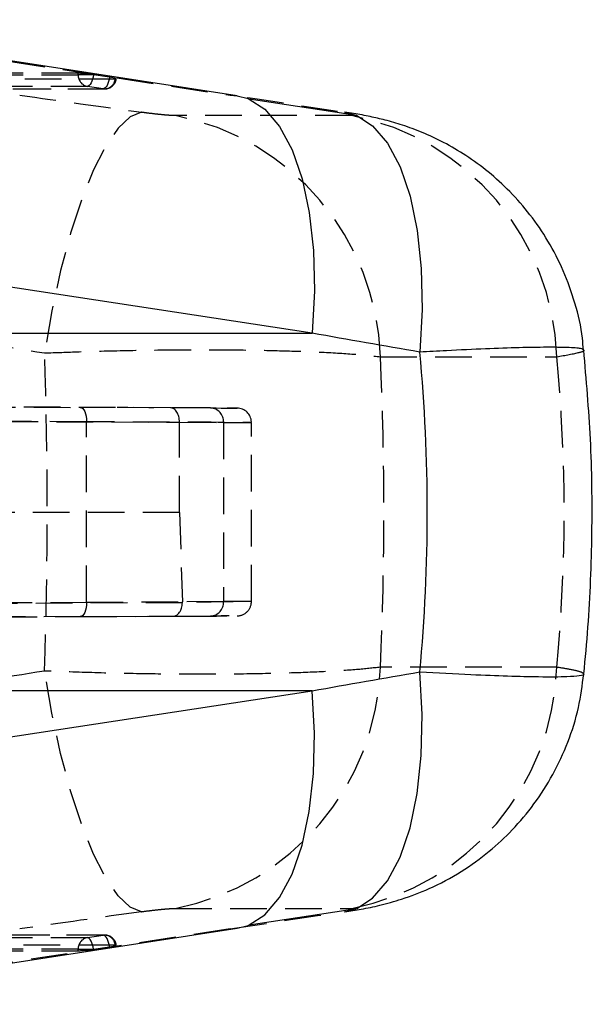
# Model space of a CAD drawing. Extents: x 30 to 368, y 7 to 290.
# Tile 11 of 13: x 336 to 356, y 136 to 170. Entities that reach past the tile are written whole.
import ezdxf

# ---------------------------------------------------------------- set-up
doc = ezdxf.new("R2010")
doc.units = 0
doc.linetypes.add('HIDDEN', pattern=[1.905, 1.27, -0.635])
doc.layers.get('0').update_dxf_attribs({"linetype": 'CONTINUOUS'})

msp = doc.modelspace()

# ---------------------------------------------------------------- linework, layer by layer
at = {"color": 7, "linetype": 'HIDDEN'}
for p, q in [((326.6781, 170.4683), (343.781, 167.8544)), ((338.5105, 168.6127), (331.5244, 168.6066)), ((331.5244, 168.5543), (338.5105, 168.5604)), ((338.5105, 168.5604), (338.5105, 168.6127)), ((339.0255, 168.5604), (338.5105, 168.5604)), ((339.5952, 168.4743), (339.0426, 168.5579)), ((332.8527, 168.4114), (339.7948, 168.4175)), ((338.828, 168.1583), (331.8419, 168.1522)), ((332.4385, 168.0687), (339.3806, 168.0747)), ((332.4892, 168.0648), (339.4313, 168.0709)), ((339.3806, 168.0747), (338.828, 168.1583)), ((343.781, 167.8544), (344.0291, 167.8356)), ((347.9953, 167.1451), (341.8791, 167.1451)), ((348.9891, 158.7876), (355.1052, 158.7876)), ((341.7065, 157.0205), (238.7061, 157.4699)), ((238.7021, 156.9699), (342.0235, 156.5191)), ((325.5405, 157.0914), (338.5848, 157.0343)), ((341.7083, 157.0205), (341.7065, 157.0205)), ((343.1002, 157.0144), (341.7083, 157.0205)), ((338.801, 156.5343), (325.6551, 156.5918)), ((338.801, 150.2842), (338.801, 156.5343)), ((342.0235, 156.5211), (343.5504, 156.5144)), ((342.0235, 156.5191), (342.0235, 156.5211)), ((342.0235, 153.3935), (342.0235, 156.5191)), ((343.5504, 156.5144), (343.5504, 150.3041)), ((344.517, 150.308), (344.517, 156.5105)), ((342.0235, 153.3935), (325.6551, 153.396)), ((342.0235, 153.3935), (342.1254, 150.2979)), ((342.1253, 150.265), (238.6444, 149.8134)), ((326.1187, 150.2287), (338.801, 150.2842)), ((343.5504, 150.3041), (342.1254, 150.2979)), ((238.6636, 149.3484), (341.8089, 149.7985)), ((338.5848, 149.7842), (326.0065, 149.7292)), ((341.8089, 149.7985), (341.8108, 149.7985)), ((341.8108, 149.7985), (343.1002, 149.8041)), ((355.1052, 148.0309), (348.9891, 148.0309)), ((341.8791, 139.6734), (347.9953, 139.6734)), ((343.781, 138.9641), (326.6781, 136.3502)), ((343.781, 138.9641), (344.0291, 138.9829)), ((331.8419, 138.6663), (338.828, 138.6602)), ((339.3806, 138.7438), (332.4385, 138.7498)), ((339.4313, 138.7476), (332.4892, 138.7537)), ((338.828, 138.6602), (339.3806, 138.7438)), ((338.5105, 138.2581), (331.5244, 138.2642)), ((331.5244, 138.2119), (338.5105, 138.2058)), ((339.7948, 138.401), (332.8527, 138.4071)), ((338.5105, 138.2581), (339.0255, 138.2581)), ((338.5105, 138.2058), (338.5105, 138.2581)), ((339.0426, 138.2606), (339.5952, 138.3442))]:
    msp.add_line(p, q, dxfattribs=at)
at = {"color": 7, "linetype": 'CONTINUOUS'}
for p, q in [((344.0291, 167.8356), (326.9262, 170.4495)), ((348.1735, 167.1447), (344.4415, 167.7162)), ((346.6273, 159.6017), (329.5243, 162.2156)), ((329.6243, 159.6017), (346.6273, 159.6017)), ((329.5243, 144.6029), (346.6273, 147.2168)), ((346.6273, 147.2168), (329.6243, 147.2168)), ((344.4415, 139.1023), (348.1735, 139.6738)), ((326.9262, 136.369), (344.0291, 138.9829))]:
    msp.add_line(p, q, dxfattribs=at)
at = {"color": 7, "linetype": 'HIDDEN', "flags": 128}
for points in [[(339.0426, 168.5579), (339.0295, 168.4799), (339.0105, 168.405), (338.9866, 168.3361), (338.9586, 168.2756), (338.9275, 168.2259), (338.8945, 168.189), (338.8609, 168.1661), (338.828, 168.1583)], [(339.5952, 168.4743), (339.582, 168.3964), (339.5631, 168.3215), (339.5392, 168.2525), (339.5111, 168.192), (339.4801, 168.1424), (339.4471, 168.1054), (339.4135, 168.0826), (339.3806, 168.0747)], [(339.7948, 168.4175), (339.8216, 168.4186), (339.8329, 168.4219), (339.8284, 168.4272), (339.8083, 168.4343), (339.7732, 168.4429), (339.7247, 168.4527), (339.6646, 168.4633), (339.5952, 168.4743)], [(340.7104, 167.2595), (340.3117, 167.1031), (339.8935, 166.7107), (339.467, 166.0928), (339.0435, 165.2657), (338.6341, 164.2514), (338.2498, 163.0767), (337.9008, 161.773), (337.5963, 160.3747), (337.3443, 158.9189)], [(338.5848, 157.0343), (338.6273, 157.0246), (338.6681, 156.996), (338.7056, 156.9497), (338.7384, 156.8876), (338.7653, 156.8118), (338.7851, 156.7255), (338.7972, 156.6318), (338.801, 156.5343)], [(338.801, 150.2842), (338.7972, 150.1867), (338.7851, 150.093), (338.7653, 150.0067), (338.7384, 149.9309), (338.7056, 149.8688), (338.6681, 149.8225), (338.6273, 149.7939), (338.5848, 149.7842)], [(340.7104, 139.559), (340.3117, 139.7154), (339.8935, 140.1078), (339.467, 140.7257), (339.0435, 141.5528), (338.6341, 142.5671), (338.2498, 143.7418), (337.9008, 145.0455), (337.5963, 146.4438), (337.3443, 147.8996)], [(339.0426, 138.2606), (339.0295, 138.3386), (339.0105, 138.4135), (338.9866, 138.4824), (338.9586, 138.5429), (338.9275, 138.5926), (338.8945, 138.6295), (338.8609, 138.6524), (338.828, 138.6602)], [(339.5952, 138.3442), (339.582, 138.4221), (339.5631, 138.497), (339.5392, 138.566), (339.5111, 138.6265), (339.4801, 138.6761), (339.4471, 138.7131), (339.4135, 138.7359), (339.3806, 138.7438)], [(339.5952, 138.3442), (339.6646, 138.3552), (339.7247, 138.3658), (339.7732, 138.3756), (339.8083, 138.3842), (339.8284, 138.3913), (339.8329, 138.3966), (339.8216, 138.3999), (339.7948, 138.401)]]:
    msp.add_lwpolyline(points, dxfattribs=at)
at = {"color": 7, "linetype": 'CONTINUOUS', "flags": 128}
for points in [[(344.0291, 167.8356), (344.4042, 167.7318), (344.4418, 167.716)], [(347.7478, 167.2671), (348.1365, 167.1603), (348.1738, 167.1445)], [(347.7507, 139.5518), (348.1365, 139.6582), (348.1738, 139.674)], [(344.0291, 138.9829), (344.4042, 139.0867), (344.4418, 139.1025)]]:
    msp.add_lwpolyline(points, dxfattribs=at)
at = {"color": 8, "linetype": 'CONTINUOUS', "flags": 128}
for points in [[(344.4418, 167.716), (344.9799, 167.3675), (345.4925, 166.7714), (345.9281, 165.9595), (346.2749, 164.954), (346.5235, 163.782), (346.6672, 162.4752), (346.7021, 161.0691), (346.6273, 159.6017)], [(348.1738, 167.1445), (348.7169, 166.7913), (349.2331, 166.1877), (349.671, 165.3662), (350.0185, 164.3493), (350.2663, 163.1647), (350.4073, 161.8451), (350.4379, 160.4265), (350.3571, 158.9479)], [(348.1738, 139.674), (348.7169, 140.0272), (349.2331, 140.6308), (349.671, 141.4523), (350.0185, 142.4692), (350.2663, 143.6538), (350.4073, 144.9734), (350.4379, 146.392), (350.3571, 147.8706)], [(344.4418, 139.1025), (344.9799, 139.451), (345.4925, 140.0471), (345.9281, 140.859), (346.2749, 141.8645), (346.5235, 143.0365), (346.6672, 144.3433), (346.7021, 145.7494), (346.6273, 147.2168)]]:
    msp.add_lwpolyline(points, dxfattribs=at)
at = {"color": 7, "linetype": 'HIDDEN'}
for centre, radius, start, end in [((338.9052, 168.5456), 0.395, 177.85331, 258.72845), ((338.1533, 162.6731), 5.9516, 81.40602, 81.57268), ((339.4203, 168.4484), 0.3758, 263.94028, 355.28211), ((339.4309, 168.4769), 0.406, 270.04999, 352.32875), ((340.1888, 158.504), 8.8049, 1.84619, 78.93155), ((346.3049, 158.504), 8.8049, 1.8463, 78.93156), ((343.0732, 156.5375), 0.4778, 357.23974, 86.75978), ((344.017, 156.5105), 0.5, 2.08693, 89.75), ((343.0732, 150.281), 0.4778, 273.24022, 2.76026), ((344.017, 150.308), 0.5, 270.25, 1.27118), ((340.1888, 148.3145), 8.8049, 281.06845, 358.15381), ((346.3049, 148.3145), 8.8049, 281.06844, 358.1537), ((338.9052, 138.2729), 0.395, 101.27155, 182.14669), ((339.4203, 138.3701), 0.3758, 4.71789, 96.05972), ((339.4309, 138.3416), 0.406, 7.67125, 89.95001), ((338.1533, 144.1454), 5.9516, 278.42732, 278.59398)]:
    msp.add_arc(centre, radius, start, end, dxfattribs=at)
for centre, major_axis, ratio, start_param, end_param in [((338.8783, 168.5566), (0.406, -0.051), 0.0579541, 1.2071142, 2.7117281), ((401.7816, 162.4582), (443.0935, -61.8055), 0.0083073, 4.5656365, 4.5752784), ((352.6249, 162.4582), (403.6701, -61.7888), 0.0097879, 1.5849712, 1.5942049), ((400.6496, 153.4093), (443.2347, -70.9043), 0.0102601, 4.5610728, 4.5707147), ((306.1983, 153.4093), (0, 71.05), 0.4396914, 4.6347644, 4.7900135), ((306.1983, 153.4093), (0, 71.05), 0.6039954, 4.636618, 4.78816), ((265.4708, 153.4093), (89.8923, 0), 0.79039, 6.2074143, 6.3589563), ((334.3692, 157.0526), (9.65, -0.0421), 0.0000152, 5.8432166, 7.4018889), ((341.7061, 156.5205), (0.0022, 0.5), 0.6347787, 4.7163178, 6.2831599), ((334.367, 156.5526), (10.15, -0.0421), 0.0000144, 5.8432166, 7.4018889), ((334.367, 150.2659), (10.15, 0.0421), 0.0000144, 5.1644818, 6.723154), ((341.8086, 150.2985), (-0.0022, 0.5), 0.6346844, 3.1416181, 4.6425809), ((341.5726, 150.2974), (0.5488, -0.0768), 0.9002202, 0.0892133, 0.1550926), ((334.3692, 149.7659), (9.65, 0.0421), 0.0000152, 5.1644817, 6.723154), ((400.6496, 153.4093), (443.2347, 70.9043), 0.0102601, 1.7124706, 1.7221125), ((401.7816, 144.3603), (443.0935, 61.8055), 0.0083073, 1.7079069, 1.7175488), ((352.6249, 144.3603), (403.6701, 61.7888), 0.0097879, 4.6889804, 4.6982141), ((338.8783, 138.2619), (0.406, 0.051), 0.0579541, 3.5714572, 5.0760711)]:
    msp.add_ellipse(centre, major_axis=major_axis, ratio=ratio, start_param=start_param, end_param=end_param, dxfattribs=at)
at = {"color": 7, "linetype": 'CONTINUOUS'}
for centre, major_axis, ratio, start_param, end_param in [((351.4929, 153.4093), (403.95, -70.8609), 0.0128234, 1.5758575, 1.5850912), ((265.4708, 153.4093), (85.1454, 0), 0.8344547, 6.2051526, 6.3612181), ((351.4929, 153.4093), (403.95, 70.8609), 0.0128234, 4.6980941, 4.7073278)]:
    msp.add_ellipse(centre, major_axis=major_axis, ratio=ratio, start_param=start_param, end_param=end_param, dxfattribs=at)
at = {"color": 7, "linetype": 'HIDDEN'}
for points, knots in [([(341.8791, 167.1451), (341.8749, 167.1451), (341.8224, 167.1452), (341.6809, 167.1517), (341.4313, 167.1729), (341.1426, 167.2034), (340.9044, 167.2326), (340.7503, 167.2539), (340.7104, 167.2595)], [0, 0, 0, 0, 0.0210036, 0.2596025, 0.4981518, 0.658262, 0.9113254, 1, 1, 1, 1]), ([(337.3443, 158.9189), (337.7414, 158.9344), (338.7102, 158.9721), (340.2944, 159.0114), (342.1954, 159.0358), (343.993, 159.0313), (345.6083, 159.0005), (346.9431, 158.952), (348.1205, 158.8827), (348.6995, 158.8193), (348.9891, 158.7876)], [0, 0, 0, 0, 0.0873921, 0.2132496, 0.3391061, 0.4988418, 0.6188024, 0.7387623, 0.869381, 1, 1, 1, 1]), ([(355.1052, 158.7876), (355.4028, 158.8405), (355.8934, 158.9276), (356.0839, 158.9984), (356.038, 159.0187), (356.0335, 159.0207)], [0, 0, 0, 0, 0.5811764, 0.9582892, 1, 1, 1, 1]), ([(348.9891, 148.0309), (348.7281, 148.0018), (348.2029, 147.9433), (347.1182, 147.8757), (345.7788, 147.8219), (344.2351, 147.7905), (342.5481, 147.7829), (340.8457, 147.7977), (339.0848, 147.8342), (337.9245, 147.8778), (337.3443, 147.8996)], [0, 0, 0, 0, 0.119087, 0.239639, 0.3601912, 0.5011314, 0.6234677, 0.745804, 0.8729018, 1, 1, 1, 1]), ([(356.0402, 147.7972), (356.0217, 147.8184), (355.983, 147.8626), (355.634, 147.9436), (355.2601, 148.0053), (355.1052, 148.0309)], [0, 0, 0, 0, 0.3484917, 0.7300195, 1, 1, 1, 1]), ([(340.7104, 139.559), (340.7157, 139.5598), (340.8304, 139.5759), (341.0662, 139.6064), (341.3543, 139.638), (341.6055, 139.6607), (341.7745, 139.6719), (341.8531, 139.6731), (341.8791, 139.6734)], [0, 0, 0, 0, 0.0119331, 0.2564514, 0.5011451, 0.6418708, 0.8812539, 1, 1, 1, 1])]:
    msp.add_open_spline(points, degree=3, knots=knots, dxfattribs=at)
at = {"color": 7, "linetype": 'CONTINUOUS'}
for points, knots in [([(356.028, 159.0204), (356.02, 159.1568), (355.9875, 159.7072), (355.7578, 160.6362), (355.3591, 161.7669), (354.8278, 162.7944), (354.2024, 163.7115), (353.5029, 164.5126), (352.7543, 165.1957), (351.9803, 165.7622), (351.2087, 166.2147), (350.4676, 166.5609), (349.7839, 166.8132), (349.1758, 166.9895), (348.6114, 167.1181), (348.162, 167.2035), (347.8532, 167.2491), (347.7472, 167.2647)], [0, 0, 0, 0, 0.0320946, 0.1295944, 0.2234738, 0.3138601, 0.4007473, 0.4840179, 0.5634431, 0.6386832, 0.7092838, 0.7736342, 0.8311336, 0.8813693, 0.9246612, 0.9741618, 1, 1, 1, 1]), ([(356.0443, 147.7969), (356.0953, 148.3374), (356.2484, 149.9602), (356.3509, 152.6767), (356.315, 155.8841), (356.1307, 157.9938), (356.041, 159.0213)], [0, 0, 0, 0, 0.14489847, 0.43500962, 0.72481469, 1, 1, 1, 1]), ([(347.7511, 139.554), (347.9436, 139.584), (348.3556, 139.6482), (348.9929, 139.7813), (349.7969, 140.0024), (350.7599, 140.3717), (351.7888, 140.9197), (352.7521, 141.6133), (353.5978, 142.399), (354.3434, 143.2872), (354.9954, 144.3071), (355.513, 145.4304), (355.8841, 146.602), (355.9907, 147.4068), (356.0424, 147.7968)], [0, 0, 0, 0, 0.04806992, 0.10288367, 0.1664376, 0.24666575, 0.34612925, 0.4400346, 0.52529913, 0.6171759, 0.71221257, 0.80924602, 0.90755677, 1, 1, 1, 1])]:
    msp.add_open_spline(points, degree=3, knots=knots, dxfattribs=at)
at = {"color": 8, "linetype": 'CONTINUOUS'}
for points, knots in [([(356.0335, 159.0207), (356.0161, 159.0385), (355.976, 159.0795), (355.5323, 159.1115), (354.793, 159.1203), (353.8371, 159.1046), (352.6591, 159.0644), (351.4766, 159.0104), (350.6679, 158.9652), (350.3571, 158.9479)], [0, 0, 0, 0, 0.1319321, 0.3047554, 0.4558982, 0.607041, 0.7567856, 0.9065305, 1, 1, 1, 1]), ([(350.3571, 147.8706), (350.966, 147.8376), (352.0779, 147.7773), (353.4462, 147.7253), (354.6137, 147.698), (355.4553, 147.7025), (355.9126, 147.7384), (356.0855, 147.7698), (356.0426, 147.7958), (356.0402, 147.7972)], [0, 0, 0, 0, 0.1855086, 0.3387582, 0.4966999, 0.6951316, 0.8410717, 0.9910474, 1, 1, 1, 1])]:
    msp.add_open_spline(points, degree=3, knots=knots, dxfattribs=at)

doc.saveas('drawing.dxf')
